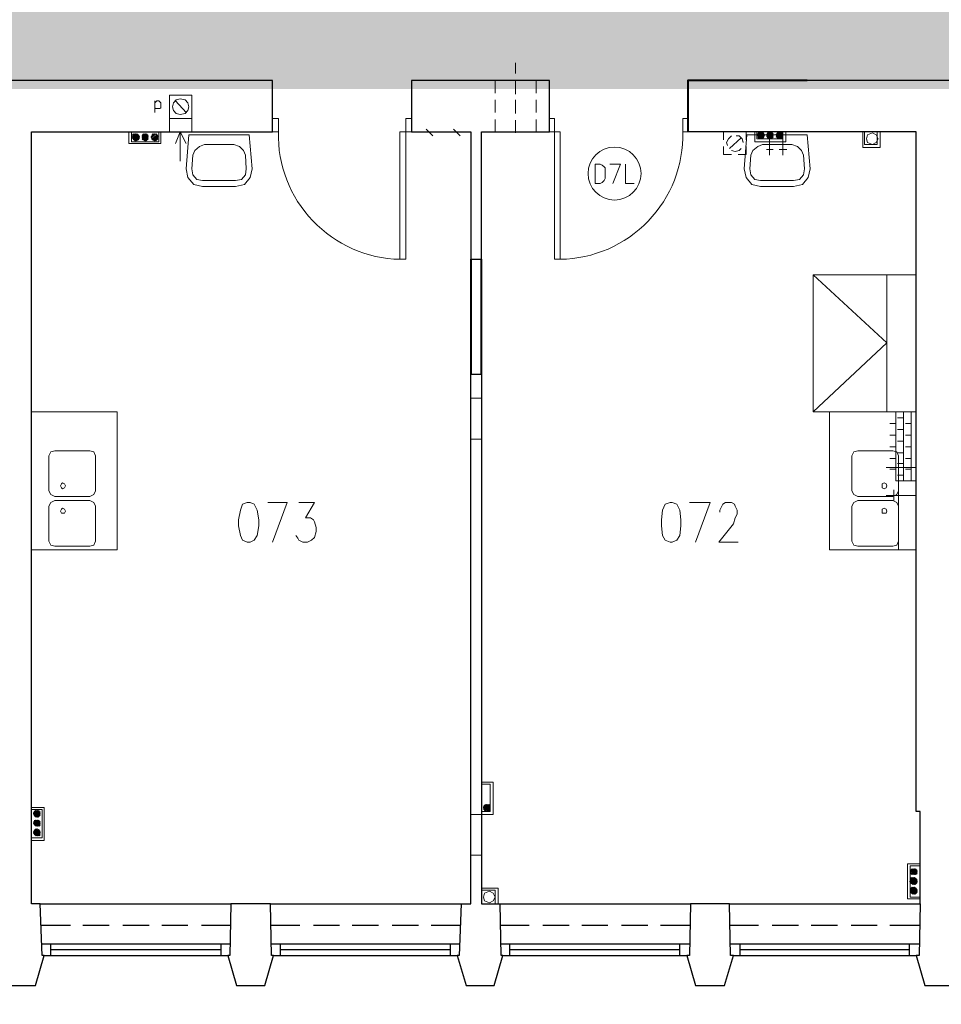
# Model space of a CAD drawing. Header units: millimetres. Extents: x 1 to 17496, y 1 to 30809.
# Tile 42 of 256: x 11307 to 12106, y 3978 to 4832. Entities that reach past the tile are written whole.
import ezdxf

# ---------------------------------------------------------------- set-up
doc = ezdxf.new("R2010")
doc.units = ezdxf.units.MM
doc.linetypes.add('CENTER', pattern=[2, 1.25, -0.25, 0.25, -0.25])
doc.layers.add('N_SSP_ewakuacja', color=4, linetype='CENTER', lineweight=40)
doc.layers.add('PDF _Geometria', color=7, linetype='Continuous')

msp = doc.modelspace()

# ---------------------------------------------------------------- hatches: boundary and pattern name
at = {"layer": 'N_SSP_ewakuacja', "transparency": 33554457}
h = msp.add_hatch(color=51, dxfattribs=at)
h.dxf.hatch_style = 1
h.paths.add_polyline_path([(6454.08, 5066.87), (6453.99, 5052.9), (6453.99, 4775.48), (9408.52, 4775.48), (9408.52, 4041.96), (9204.46, 4041.96), (9204.46, 3752.55), (9627.24, 3752.55), (9627.24, 4061.96), (9667.25, 4061.96), (9667.25, 4771.48), (13332.18, 4771.48), (13332.18, 4647.44), (13550.9, 4647.44), (13550.9, 4999.53), (13314.84, 4999.53), (13314.84, 5063.55), (12355.93, 5063.55), (12355.93, 5004.87), (12082.53, 5004.87), (12082.53, 5059.55), (10704.85, 5059.55), (10704.85, 5774.4), (10878.22, 5774.4), (10878.22, 6054.47), (10775.29, 6054.47), (10775.29, 6054.6), (10522.93, 6054.6), (10522.93, 5775.2), (10324.13, 5775.2), (10324.13, 5353.59), (10533.35, 5353.59), (10533.35, 5066.16), (9552.26, 5066.16), (9552.26, 5846.74), (9606.89, 5846.74), (9606.89, 6307.65), (9361.06, 6307.65), (9361.06, 5066.87)])

# ---------------------------------------------------------------- linework, layer by layer
at = {"layer": 'PDF _Geometria', "lineweight": 18}
for points in [[(11737.02, 4784.8), (11737.02, 4794.06)], [(11719.33, 4767.95), (11719.33, 4778.9)], [(11737.02, 4767.11), (11737.02, 4778.9)], [(11754.71, 4767.95), (11754.71, 4778.9)], [(11424.56, 4761.22), (11424.56, 4751.11)], [(11424.56, 4759.53), (11425.4, 4760.37), (11426.24, 4761.22), (11427.92, 4761.22), (11428.77, 4760.37), (11429.61, 4759.53), (11429.61, 4755.32), (11428.77, 4754.48), (11425.4, 4754.48), (11424.56, 4755.32)], [(11451.51, 4751.11), (11442.24, 4761.22)], [(11719.33, 4751.11), (11719.33, 4762.06)], [(11737.02, 4750.27), (11737.02, 4762.06)], [(11754.71, 4751.11), (11754.71, 4762.06)], [(11437.19, 4746.06), (11437.19, 4734.27), (11436.35, 4734.27)], [(11456.56, 4746.06), (11456.56, 4734.27)], [(11719.33, 4734.27), (11719.33, 4745.21)], [(11737.02, 4733.42), (11737.02, 4744.37)], [(11754.71, 4734.27), (11754.71, 4745.21)], [(11665.43, 4730.9), (11659.54, 4736.79)], [(11689.01, 4730.9), (11683.12, 4736.79)], [(11429.61, 4734.27), (11429.61, 4724.16), (11401.81, 4724.16), (11401.81, 4734.27)], [(11427.92, 4734.27), (11427.92, 4725.84), (11404.34, 4725.84), (11404.34, 4734.27)], [(11406.03, 4728.37), (11409.4, 4732.58), (11405.18, 4728.37), (11409.4, 4732.58), (11405.18, 4728.37), (11409.4, 4732.58), (11405.18, 4728.37)], [(11406.87, 4732.58), (11405.18, 4730.9), (11406.87, 4732.58), (11405.18, 4730.9)], [(11406.03, 4732.58), (11405.18, 4731.74)], [(11409.4, 4731.74), (11406.03, 4728.37), (11410.24, 4731.74), (11406.03, 4727.53), (11410.24, 4731.74), (11406.03, 4727.53), (11410.24, 4731.74), (11406.03, 4727.53), (11410.24, 4731.74), (11406.03, 4727.53)], [(11410.24, 4730.9), (11406.87, 4727.53), (11410.24, 4730.9), (11406.87, 4727.53)], [(11411.08, 4730.05), (11407.71, 4726.69), (11411.08, 4730.05), (11407.71, 4726.69), (11411.08, 4730.05), (11407.71, 4726.69)], [(11408.55, 4727.53), (11411.08, 4729.21), (11408.55, 4726.69), (11411.08, 4729.21), (11408.55, 4726.69)], [(11410.24, 4728.37), (11409.4, 4727.53), (11410.24, 4728.37)], [(11413.61, 4727.53), (11417.82, 4731.74), (11413.61, 4728.37), (11417.82, 4732.58), (11413.61, 4728.37), (11417.82, 4732.58), (11413.61, 4728.37), (11417.82, 4732.58)], [(11413.61, 4729.21), (11416.13, 4732.58), (11413.61, 4730.05), (11416.13, 4732.58), (11413.61, 4730.05), (11416.13, 4732.58)], [(11413.61, 4730.05), (11415.29, 4732.58), (11413.61, 4730.9), (11415.29, 4732.58)], [(11414.45, 4732.58), (11413.61, 4730.9)], [(11414.45, 4731.74), (11413.61, 4731.74)], [(11418.66, 4731.74), (11414.45, 4727.53), (11418.66, 4731.74), (11414.45, 4727.53), (11418.66, 4731.74), (11414.45, 4727.53), (11417.82, 4731.74), (11414.45, 4727.53)], [(11418.66, 4730.05), (11415.29, 4726.69), (11418.66, 4730.05)], [(11418.66, 4730.05), (11416.13, 4726.69), (11418.66, 4730.05), (11416.13, 4726.69)], [(11417.82, 4727.53), (11418.66, 4728.37), (11416.98, 4727.53)], [(11425.4, 4732.58), (11421.19, 4729.21), (11424.56, 4732.58), (11421.19, 4729.21)], [(11424.56, 4732.58), (11421.19, 4730.05), (11424.56, 4732.58), (11421.19, 4730.05), (11423.71, 4732.58), (11422.03, 4730.9), (11423.71, 4732.58)], [(11422.03, 4730.9), (11422.87, 4732.58), (11422.03, 4731.74)], [(11427.08, 4730.9), (11423.71, 4726.69), (11427.08, 4730.9), (11423.71, 4727.53), (11427.08, 4730.9), (11422.87, 4727.53), (11427.08, 4730.9), (11422.87, 4727.53), (11427.08, 4731.74), (11422.87, 4727.53), (11427.08, 4731.74), (11422.87, 4727.53), (11426.24, 4731.74), (11422.03, 4727.53), (11426.24, 4731.74), (11422.03, 4728.37), (11426.24, 4731.74)], [(11427.08, 4730.05), (11423.71, 4726.69), (11427.08, 4730.05)], [(11427.08, 4730.05), (11424.56, 4726.69), (11427.08, 4730.05), (11424.56, 4726.69)], [(11427.08, 4729.21), (11424.56, 4726.69), (11427.08, 4729.21)], [(11426.24, 4727.53), (11427.08, 4728.37), (11425.4, 4727.53), (11427.08, 4729.21), (11425.4, 4726.69)], [(11446.45, 4709), (11446.45, 4734.27), (11442.24, 4724.16)], [(11446.45, 4734.27), (11451.51, 4724.16)], [(11668.8, 4734.27), (11657.01, 4734.27)], [(11691.54, 4734.27), (11679.75, 4734.27)], [(11923.99, 4734.27), (11917.26, 4734.27), (11917.26, 4727.53)], [(11923.99, 4730.9), (11921.47, 4728.37), (11919.78, 4725), (11920.62, 4722.47)], [(11932.42, 4729.21), (11922.31, 4719.95)], [(11934.1, 4725.84), (11934.1, 4725), (11933.26, 4728.37), (11930.73, 4730.9), (11928.21, 4730.9)], [(11936.63, 4727.53), (11936.63, 4734.27), (11929.89, 4734.27)], [(11944.21, 4734.27), (11944.21, 4725.84), (11971.16, 4725.84), (11971.16, 4734.27)], [(11945.89, 4734.27), (11945.89, 4728.37), (11968.63, 4728.37), (11968.63, 4734.27), (11968.63, 4714.05)], [(11951.79, 4729.21), (11947.58, 4733.42), (11951.79, 4729.21), (11947.58, 4733.42), (11951.79, 4729.21), (11947.58, 4733.42), (11950.95, 4729.21), (11946.73, 4733.42), (11950.95, 4729.21), (11946.73, 4732.58), (11950.95, 4729.21), (11946.73, 4732.58)], [(11950.95, 4728.37), (11946.73, 4732.58), (11950.1, 4728.37), (11946.73, 4732.58), (11950.1, 4728.37), (11946.73, 4731.74), (11950.1, 4728.37), (11946.73, 4731.74)], [(11948.42, 4728.37), (11946.73, 4730.9), (11949.26, 4728.37), (11946.73, 4730.9), (11949.26, 4728.37), (11946.73, 4731.74), (11949.26, 4728.37)], [(11947.58, 4729.21), (11946.73, 4730.05), (11948.42, 4728.37), (11946.73, 4730.05)], [(11951.79, 4730.05), (11947.58, 4733.42), (11951.79, 4730.05), (11947.58, 4734.27)], [(11951.79, 4730.9), (11948.42, 4734.27), (11952.63, 4730.9), (11949.26, 4734.27), (11952.63, 4730.9), (11949.26, 4734.27), (11952.63, 4730.9)], [(11949.26, 4734.27), (11952.63, 4731.74), (11950.1, 4734.27), (11952.63, 4731.74), (11950.1, 4734.27), (11951.79, 4732.58), (11950.95, 4734.27)], [(11951.79, 4733.42), (11950.95, 4733.42)], [(11954.31, 4730.9), (11957.68, 4728.37), (11954.31, 4731.74), (11957.68, 4728.37), (11954.31, 4731.74), (11957.68, 4728.37)], [(11956.84, 4728.37), (11954.31, 4730.9), (11956.84, 4728.37)], [(11959.37, 4729.21), (11955.16, 4733.42), (11959.37, 4729.21), (11955.16, 4733.42), (11959.37, 4729.21), (11955.16, 4733.42), (11959.37, 4729.21), (11956, 4733.42), (11960.21, 4729.21)], [(11955.16, 4731.74), (11958.53, 4728.37), (11955.16, 4732.58), (11958.53, 4728.37), (11955.16, 4732.58), (11958.53, 4728.37)], [(11958.53, 4729.21), (11955.16, 4732.58), (11959.37, 4729.21), (11955.16, 4732.58)], [(11955.16, 4729.21), (11956, 4729.21), (11955.16, 4730.05), (11956.84, 4728.37), (11955.16, 4730.9)], [(11960.21, 4730.05), (11956, 4733.42), (11960.21, 4730.05), (11956, 4734.27), (11960.21, 4730.05), (11956, 4734.27)], [(11956.84, 4734.27), (11956.84, 4714.05)], [(11960.21, 4730.05), (11956.84, 4734.27), (11960.21, 4730.05)], [(11958.53, 4734.27), (11960.21, 4732.58), (11958.53, 4734.27), (11960.21, 4731.74), (11957.68, 4734.27), (11960.21, 4731.74), (11957.68, 4734.27)], [(11960.21, 4732.58), (11959.37, 4733.42)], [(11962.74, 4731.74), (11966.95, 4728.37), (11962.74, 4732.58)], [(11962.74, 4730.05), (11965.26, 4728.37), (11962.74, 4730.9), (11965.26, 4728.37), (11962.74, 4730.9), (11966.11, 4728.37), (11962.74, 4731.74), (11966.11, 4728.37), (11962.74, 4731.74), (11966.11, 4728.37)], [(11966.95, 4728.37), (11963.58, 4732.58), (11966.95, 4728.37), (11963.58, 4732.58), (11966.95, 4729.21), (11963.58, 4732.58), (11967.79, 4729.21), (11963.58, 4733.42), (11967.79, 4729.21), (11963.58, 4733.42), (11967.79, 4729.21), (11963.58, 4733.42), (11967.79, 4729.21), (11964.42, 4733.42), (11967.79, 4729.21)], [(11964.42, 4729.21), (11963.58, 4730.05), (11964.42, 4728.37)], [(11968.63, 4730.05), (11964.42, 4733.42), (11968.63, 4730.05), (11964.42, 4734.27), (11968.63, 4730.05), (11964.42, 4734.27), (11968.63, 4730.05), (11965.26, 4734.27), (11968.63, 4730.9), (11965.26, 4734.27), (11968.63, 4730.9), (11965.26, 4734.27), (11968.63, 4730.9), (11966.11, 4734.27), (11968.63, 4731.74), (11966.11, 4734.27), (11968.63, 4731.74), (11966.95, 4734.27), (11968.63, 4732.58), (11966.95, 4734.27)], [(11968.63, 4733.42), (11967.79, 4733.42)], [(12037.69, 4734.27), (12037.69, 4720.79), (12052.85, 4720.79), (12052.85, 4734.27)], [(12039.38, 4734.27), (12039.38, 4723.32), (12050.33, 4723.32), (12050.33, 4734.27)], [(11917.26, 4721.63), (11917.26, 4714.89), (11923.99, 4714.89)], [(11923.99, 4718.26), (11927.36, 4717.42), (11930.73, 4718.26), (11932.42, 4719.95)], [(11929.89, 4714.89), (11936.63, 4714.89), (11936.63, 4721.63)], [(11954.31, 4719.11), (11960.21, 4719.11)], [(11972, 4719.11), (11965.26, 4719.11)], [(11707.54, 4703.95), (11707.54, 4692.15)], [(11821.24, 4689.63), (11827.98, 4706.47), (11818.72, 4706.47)], [(11832.19, 4706.47), (11832.19, 4689.63), (11839.77, 4689.63)], [(11994.74, 4610.46), (12058.75, 4551.5), (11994.74, 4491.7), (12084.02, 4491.7), (12084.02, 4431.91), (12066.33, 4431.91), (12066.33, 4491.7), (12084.02, 4491.7), (12084.02, 4610.46), (11994.74, 4610.46), (11994.74, 4491.7)], [(12058.75, 4610.46), (12058.75, 4491.7)], [(11698.28, 4503.5), (11707.54, 4503.5)], [(12073.07, 4431.91), (12073.07, 4491.7)], [(12079.81, 4431.91), (12079.81, 4491.7)], [(12066.33, 4481.6), (12061.28, 4481.6)], [(12073.07, 4486.65), (12068.01, 4486.65)], [(12079.81, 4481.6), (12074.75, 4481.6)], [(12066.33, 4471.49), (12061.28, 4471.49)], [(12073.07, 4476.54), (12068.01, 4476.54)], [(12079.81, 4471.49), (12074.75, 4471.49)], [(11698.28, 4468.12), (11707.54, 4468.12)], [(12073.07, 4466.44), (12068.01, 4466.44)], [(12066.33, 4461.38), (12061.28, 4461.38)], [(12073.07, 4456.33), (12068.01, 4456.33)], [(12079.81, 4461.38), (12074.75, 4461.38)], [(12066.33, 4451.28), (12061.28, 4451.28)], [(12073.07, 4447.07), (12068.01, 4447.07)], [(12079.81, 4451.28), (12074.75, 4451.28)], [(12084.02, 4443.7), (12057.91, 4443.7)], [(12066.33, 4442.01), (12061.28, 4442.01)], [(12073.07, 4436.96), (12068.01, 4436.96)], [(12079.81, 4442.01), (12074.75, 4442.01)], [(12084.02, 4419.27), (12057.91, 4419.27)], [(12064.65, 4415.06), (12064.65, 4424.33)], [(11526.46, 4378.85), (11539.1, 4413.38), (11522.25, 4413.38)], [(11549.2, 4413.38), (11562.68, 4413.38), (11555.1, 4399.9), (11559.31, 4399.9), (11561.84, 4398.22), (11562.68, 4396.53), (11564.36, 4391.48), (11564.36, 4388.11), (11562.68, 4383.06), (11560.15, 4380.53), (11556.78, 4378.85), (11552.57, 4378.85), (11549.2, 4380.53), (11548.36, 4382.22), (11546.68, 4384.74)], [(11892.83, 4378.85), (11905.46, 4413.38), (11887.78, 4413.38)], [(11913.89, 4404.96), (11913.89, 4406.64), (11915.57, 4410.01), (11916.41, 4411.69), (11918.94, 4413.38), (11923.99, 4413.38), (11926.52, 4411.69), (11927.36, 4410.01), (11929.05, 4406.64), (11929.05, 4403.27), (11927.36, 4399.9), (11925.68, 4394.85), (11913.04, 4378.85), (11929.89, 4378.85)], [(11707.54, 4170.82), (11717.65, 4170.82), (11717.65, 4143.02), (11707.54, 4143.02), (11698.28, 4143.02)], [(11707.54, 4145.55), (11715.12, 4145.55), (11715.12, 4169.13), (11707.54, 4169.13)], [(11317.59, 4120.28), (11328.54, 4120.28), (11328.54, 4148.92), (11317.59, 4148.92)], [(11317.59, 4122.81), (11326.86, 4122.81), (11326.86, 4147.24), (11317.59, 4147.24)], [(11320.12, 4145.55), (11320.96, 4146.39), (11320.12, 4144.71), (11321.8, 4146.39), (11319.28, 4144.71)], [(11319.28, 4143.02), (11322.65, 4146.39), (11319.28, 4143.02), (11322.65, 4146.39)], [(11319.28, 4143.02), (11323.49, 4146.39), (11319.28, 4143.02)], [(11320.12, 4143.02), (11323.49, 4146.39), (11320.12, 4142.18), (11323.49, 4146.39), (11320.12, 4142.18), (11324.33, 4146.39), (11320.12, 4142.18), (11324.33, 4145.55), (11320.12, 4142.18)], [(11709.23, 4149.76), (11710.91, 4151.45), (11709.23, 4149.76), (11710.91, 4151.45)], [(11709.23, 4148.92), (11711.75, 4151.45), (11709.23, 4148.92), (11711.75, 4151.45), (11709.23, 4148.92), (11712.6, 4151.45), (11709.23, 4148.08), (11712.6, 4151.45), (11709.23, 4148.08), (11712.6, 4151.45), (11709.23, 4148.08), (11713.44, 4151.45), (11709.23, 4147.24), (11713.44, 4151.45), (11709.23, 4147.24), (11713.44, 4151.45), (11710.07, 4147.24), (11713.44, 4151.45)], [(11714.28, 4151.45), (11710.07, 4147.24), (11714.28, 4150.6), (11710.07, 4146.39), (11714.28, 4150.6), (11710.07, 4146.39), (11714.28, 4150.6), (11710.07, 4146.39), (11714.28, 4150.6), (11710.91, 4146.39), (11714.28, 4150.6)], [(11714.28, 4149.76), (11710.91, 4146.39), (11715.12, 4149.76), (11710.91, 4146.39), (11715.12, 4149.76), (11710.91, 4146.39)], [(11715.12, 4149.76), (11711.75, 4146.39), (11715.12, 4148.92), (11711.75, 4145.55), (11715.12, 4148.92), (11711.75, 4145.55)], [(11712.6, 4145.55), (11715.12, 4148.92)], [(11712.6, 4146.39), (11715.12, 4148.08), (11712.6, 4146.39), (11715.12, 4148.08)], [(11713.44, 4146.39), (11714.28, 4147.24), (11713.44, 4146.39)], [(11320.12, 4136.29), (11321.8, 4137.97), (11319.28, 4136.29), (11321.8, 4137.97), (11319.28, 4135.44), (11322.65, 4137.97), (11319.28, 4135.44), (11322.65, 4137.97), (11319.28, 4135.44)], [(11322.65, 4137.97), (11319.28, 4134.6), (11323.49, 4137.97), (11319.28, 4134.6)], [(11320.12, 4137.97), (11320.12, 4137.13), (11320.96, 4137.97)], [(11320.12, 4134.6), (11323.49, 4137.97), (11320.12, 4134.6), (11323.49, 4137.97), (11320.12, 4133.76), (11323.49, 4137.97)], [(11320.12, 4133.76), (11324.33, 4137.97), (11320.12, 4133.76), (11324.33, 4137.97), (11320.12, 4133.76), (11324.33, 4137.97)], [(11324.33, 4145.55), (11320.96, 4141.34), (11325.17, 4145.55), (11320.96, 4141.34), (11325.17, 4145.55)], [(11320.96, 4141.34), (11325.17, 4144.71), (11320.96, 4141.34), (11325.17, 4144.71), (11320.96, 4140.5)], [(11325.17, 4143.87), (11322.65, 4140.5), (11325.17, 4143.87), (11321.8, 4140.5), (11325.17, 4143.87), (11321.8, 4140.5), (11325.17, 4144.71), (11321.8, 4140.5), (11325.17, 4144.71)], [(11322.65, 4140.5), (11325.17, 4143.02), (11322.65, 4140.5)], [(11323.49, 4140.5), (11325.17, 4143.02), (11323.49, 4140.5)], [(11323.49, 4141.34), (11325.17, 4142.18), (11324.33, 4141.34)], [(11320.12, 4127.86), (11321.8, 4129.55), (11319.28, 4127.86), (11321.8, 4130.39), (11319.28, 4127.02), (11322.65, 4130.39), (11319.28, 4127.02), (11322.65, 4130.39), (11319.28, 4127.02)], [(11322.65, 4130.39), (11319.28, 4126.18), (11323.49, 4129.55), (11319.28, 4126.18)], [(11320.12, 4133.76), (11324.33, 4137.13), (11320.12, 4133.76)], [(11320.12, 4128.71), (11320.96, 4129.55), (11320.12, 4128.71)], [(11323.49, 4129.55), (11320.12, 4125.34), (11324.33, 4129.55), (11320.12, 4125.34), (11324.33, 4129.55), (11320.12, 4125.34), (11324.33, 4129.55), (11320.12, 4125.34), (11324.33, 4128.71), (11320.96, 4124.5), (11324.33, 4128.71)], [(11325.17, 4135.44), (11322.65, 4132.92), (11325.17, 4135.44), (11322.65, 4132.92), (11325.17, 4135.44), (11321.8, 4132.92), (11325.17, 4136.29), (11321.8, 4132.92), (11325.17, 4136.29), (11321.8, 4132.92), (11325.17, 4136.29), (11320.96, 4132.92), (11324.33, 4137.13), (11320.96, 4132.92), (11325.17, 4137.13), (11320.96, 4132.92), (11325.17, 4137.13), (11320.96, 4132.92), (11325.17, 4137.13)], [(11323.49, 4132.92), (11325.17, 4134.6), (11323.49, 4132.92), (11325.17, 4134.6)], [(11324.33, 4132.92), (11325.17, 4133.76)], [(11325.17, 4127.02), (11322.65, 4124.5), (11325.17, 4127.02), (11322.65, 4124.5), (11325.17, 4127.02), (11321.8, 4124.5), (11325.17, 4127.86), (11321.8, 4124.5), (11325.17, 4127.86), (11321.8, 4124.5), (11325.17, 4127.86), (11320.96, 4124.5), (11325.17, 4128.71), (11320.96, 4124.5), (11325.17, 4128.71), (11320.96, 4124.5), (11325.17, 4128.71)], [(11323.49, 4124.5), (11325.17, 4126.18), (11323.49, 4124.5), (11325.17, 4126.18)], [(11324.33, 4124.5), (11325.17, 4125.34)], [(11707.54, 4107.65), (11698.28, 4107.65)], [(12087.39, 4069.75), (12076.44, 4069.75), (12076.44, 4100.07), (12087.39, 4100.07)], [(12087.39, 4071.44), (12078.96, 4071.44), (12078.96, 4098.39), (12087.39, 4098.39)], [(12079.81, 4095.02), (12080.65, 4095.86), (12078.96, 4094.18), (12080.65, 4095.86)], [(12078.96, 4094.18), (12081.49, 4095.86), (12078.96, 4094.18)], [(12078.96, 4093.33), (12081.49, 4095.86), (12078.96, 4093.33), (12082.33, 4095.86), (12078.96, 4093.33), (12082.33, 4095.86), (12078.96, 4092.49), (12082.33, 4095.86)], [(12079.81, 4090.81), (12084.02, 4095.02), (12079.81, 4090.81), (12084.02, 4095.02), (12079.81, 4091.65), (12084.02, 4095.86), (12079.81, 4091.65), (12084.02, 4095.86), (12079.81, 4091.65), (12083.17, 4095.86), (12079.81, 4091.65), (12083.17, 4095.86)], [(12080.65, 4090.81), (12084.02, 4095.02), (12080.65, 4090.81), (12084.86, 4095.02), (12080.65, 4090.81), (12084.86, 4094.18), (12080.65, 4090.81), (12084.86, 4094.18), (12081.49, 4090.81), (12084.86, 4094.18), (12081.49, 4090.81), (12084.86, 4093.33), (12081.49, 4090.81)], [(12078.96, 4086.6), (12080.65, 4088.28)], [(12078.96, 4084.91), (12082.33, 4088.28), (12078.96, 4084.91), (12082.33, 4088.28), (12078.96, 4084.91), (12082.33, 4088.28)], [(12079.81, 4084.07), (12083.17, 4087.44), (12079.81, 4084.07), (12083.17, 4087.44), (12078.96, 4084.07), (12083.17, 4088.28), (12078.96, 4084.07), (12083.17, 4088.28)], [(12079.81, 4087.44), (12079.81, 4088.28)], [(12079.81, 4086.6), (12080.65, 4087.44)], [(12080.65, 4083.23), (12084.02, 4086.6), (12079.81, 4083.23), (12084.02, 4087.44), (12079.81, 4083.23), (12084.02, 4087.44), (12079.81, 4083.23), (12084.02, 4087.44), (12079.81, 4083.23), (12084.02, 4087.44)], [(12084.02, 4086.6), (12080.65, 4082.38), (12084.86, 4086.6), (12080.65, 4082.38), (12084.86, 4086.6), (12080.65, 4082.38), (12084.86, 4086.6)], [(12082.33, 4090.81), (12084.86, 4093.33), (12082.33, 4090.81), (12084.86, 4093.33)], [(12082.33, 4090.81), (12084.86, 4092.49), (12082.33, 4090.81)], [(12084.86, 4092.49), (12083.17, 4090.81), (12084.86, 4091.65)], [(12084.02, 4090.81), (12084.02, 4091.65)], [(11721.86, 4065.54), (11721.86, 4079.02), (11707.54, 4079.02)], [(12084.86, 4085.75), (12081.49, 4082.38), (12084.86, 4085.75), (12081.49, 4082.38), (12084.86, 4085.75), (12081.49, 4082.38), (12084.86, 4084.91), (12082.33, 4082.38), (12084.86, 4084.91), (12082.33, 4082.38), (12084.86, 4084.91), (12078.12, 4084.91)], [(12078.96, 4078.17), (12080.65, 4079.86), (12078.96, 4078.17)], [(12078.96, 4076.49), (12082.33, 4079.86), (12078.96, 4076.49), (12082.33, 4079.86), (12078.96, 4076.49), (12082.33, 4079.86)], [(12083.17, 4079.86), (12079.81, 4075.65), (12083.17, 4079.02), (12079.81, 4075.65)], [(12079.81, 4078.17), (12080.65, 4079.02)], [(12080.65, 4074.8), (12084.02, 4078.17), (12080.65, 4074.8)], [(12080.65, 4073.96), (12084.86, 4078.17), (12080.65, 4073.96), (12084.86, 4078.17), (12080.65, 4073.96), (12084.86, 4078.17)], [(12083.17, 4082.38), (12084.86, 4084.07), (12083.17, 4082.38), (12084.86, 4084.07)], [(11719.33, 4065.54), (11719.33, 4077.33), (11707.54, 4077.33)], [(12083.17, 4073.96), (12084.86, 4075.65), (12083.17, 4073.96)], [(12084.02, 4074.8), (12084.02, 4075.65)]]:
    msp.add_lwpolyline(points, dxfattribs=at)
at = {"layer": 'PDF _Geometria', "lineweight": 25}
for points in [[(11325.17, 4065.54), (11317.59, 4065.54), (11317.59, 4734.27), (11526.46, 4734.27), (11526.46, 4778.9), (11182.84, 4778.9)], [(12121.07, 4065.54), (12121.07, 4145.55), (12127.81, 4145.55), (12127.81, 4734.27), (12190.98, 4734.27), (12190.98, 4778.9), (11989.69, 4778.9)], [(12087.39, 4065.54), (12087.39, 4145.55), (12084.02, 4145.55), (12084.02, 4734.27), (11886.09, 4734.27)], [(11689.86, 4065.54), (11698.28, 4065.54), (11698.28, 4524.55), (11707.54, 4524.55), (11707.54, 4065.54), (11723.54, 4065.54), (11888.62, 4065.54), (11887.78, 4020.9), (11885.25, 4020.9), (11892.83, 3994.79), (11905.46, 3994.79), (11918.1, 3994.79), (11925.68, 4020.9), (11923.15, 4020.9), (11922.31, 4065.54), (12087.39, 4065.54), (12086.54, 4020.9), (12084.02, 4020.9), (12091.6, 3994.79), (12104.23, 3994.79), (12116.86, 3994.79)], [(11295.69, 3994.79), (11308.33, 3994.79), (11320.96, 3994.79), (11328.54, 4020.9), (11326.86, 4020.9), (11325.17, 4065.54), (11490.25, 4065.54), (11489.41, 4020.9), (11487.72, 4020.9), (11495.3, 3994.79), (11507.09, 3994.79), (11519.73, 3994.79), (11527.31, 4020.9), (11525.62, 4020.9), (11524.78, 4065.54), (11689.86, 4065.54), (11688.17, 4020.9), (11686.49, 4020.9), (11694.07, 3994.79), (11706.7, 3994.79), (11718.49, 3994.79), (11726.07, 4020.9), (11724.39, 4020.9), (11723.54, 4065.54)], [(11524.78, 4065.54), (11490.25, 4065.54)], [(11922.31, 4065.54), (11888.62, 4065.54)], [(11326.01, 4047.01), (11351.28, 4047.01)], [(11362.23, 4047.01), (11384.97, 4047.01)], [(11396.76, 4047.01), (11419.5, 4047.01)], [(11430.45, 4047.01), (11453.19, 4047.01)], [(11464.98, 4047.01), (11490.25, 4047.01)], [(11524.78, 4047.01), (11550.05, 4047.01)], [(11561.84, 4047.01), (11584.58, 4047.01)], [(11595.53, 4047.01), (11618.27, 4047.01)], [(11630.06, 4047.01), (11652.8, 4047.01)], [(11663.75, 4047.01), (11689.01, 4047.01)], [(11723.54, 4047.01), (11748.81, 4047.01)], [(11760.6, 4047.01), (11783.34, 4047.01)], [(11794.29, 4047.01), (11817.03, 4047.01)], [(11828.82, 4047.01), (11851.56, 4047.01)], [(11862.51, 4047.01), (11887.78, 4047.01)], [(11922.31, 4047.01), (11947.58, 4047.01)], [(11959.37, 4047.01), (11982.11, 4047.01)], [(11993.06, 4047.01), (12015.8, 4047.01)], [(12027.59, 4047.01), (12050.33, 4047.01)], [(12061.28, 4047.01), (12087.39, 4047.01)], [(11326.01, 4031.01), (11489.41, 4031.01)], [(11334.44, 4020.9), (11334.44, 4031.01)], [(11481.83, 4020.9), (11481.83, 4031.01)], [(11524.78, 4031.01), (11689.01, 4031.01)], [(11533.2, 4020.9), (11533.2, 4031.01)], [(11680.59, 4020.9), (11680.59, 4031.01)], [(11724.39, 4031.01), (11887.78, 4031.01)], [(11731.97, 4020.9), (11731.97, 4031.01)], [(11879.36, 4020.9), (11879.36, 4031.01)], [(11923.15, 4031.01), (12086.54, 4031.01)], [(11931.57, 4020.9), (11931.57, 4031.01)], [(12078.12, 4020.9), (12078.12, 4031.01)], [(11328.54, 4020.9), (11487.72, 4020.9)], [(11334.44, 4025.96), (11481.83, 4025.96)], [(11527.31, 4020.9), (11686.49, 4020.9)], [(11533.2, 4025.96), (11680.59, 4025.96)], [(11726.07, 4020.9), (11885.25, 4020.9)], [(11731.97, 4025.96), (11879.36, 4025.96)], [(11925.68, 4020.9), (12084.02, 4020.9)], [(11931.57, 4025.96), (12078.12, 4025.96)]]:
    msp.add_lwpolyline(points, dxfattribs=at)
msp.add_lwpolyline([(11707.54, 4734.27), (11766.5, 4734.27), (11766.5, 4778.9), (11646.9, 4778.9), (11646.9, 4734.27), (11698.28, 4734.27), (11698.28, 4623.93), (11707.54, 4623.93)], close=True, dxfattribs=at)
at = {"layer": 'PDF _Geometria', "lineweight": 40}
for points in [[(11989.69, 4778.9), (11886.09, 4778.9), (11886.09, 4734.27)], [(11698.28, 4623.93), (11698.28, 4524.55)], [(11707.54, 4524.55), (11707.54, 4623.93)]]:
    msp.add_lwpolyline(points, dxfattribs=at)
at = {"layer": 'PDF _Geometria', "lineweight": 18}
for points in [[(11456.56, 4746.06), (11456.56, 4766.27), (11437.19, 4766.27), (11437.19, 4746.06)], [(11446.45, 4762.9), (11443.08, 4762.06), (11440.56, 4759.53), (11439.72, 4756.16), (11440.56, 4752.79), (11443.08, 4750.27), (11446.45, 4749.43), (11450.66, 4750.27), (11453.19, 4752.79), (11454.03, 4756.16), (11453.19, 4759.53), (11450.66, 4762.06)], [(11531.52, 4734.27), (11531.52, 4746.06), (11526.46, 4746.06), (11526.46, 4734.27)], [(11636.8, 4623.93), (11636.8, 4734.27), (11646.9, 4734.27), (11646.9, 4746.06), (11641.85, 4746.06), (11641.85, 4623.93)], [(11775.76, 4623.93), (11775.76, 4734.27), (11766.5, 4734.27), (11766.5, 4746.06), (11770.71, 4746.06), (11770.71, 4623.93)], [(11886.09, 4734.27), (11886.09, 4746.06), (11881.88, 4746.06), (11881.88, 4734.27)], [(11411.08, 4730.05), (11410.24, 4731.74), (11407.71, 4732.58), (11406.03, 4731.74), (11405.18, 4730.05), (11406.03, 4727.53), (11407.71, 4726.69), (11410.24, 4727.53)], [(11408.55, 4732.58), (11405.18, 4729.21), (11408.55, 4732.58), (11405.18, 4729.21), (11408.55, 4732.58), (11405.18, 4729.21)], [(11407.71, 4732.58), (11405.18, 4730.05), (11407.71, 4732.58), (11405.18, 4730.05)], [(11411.08, 4730.9), (11406.87, 4726.69), (11411.08, 4730.9), (11406.87, 4727.53)], [(11418.66, 4730.05), (11417.82, 4731.74), (11416.13, 4732.58), (11414.45, 4731.74), (11413.61, 4730.05), (11414.45, 4727.53), (11416.13, 4726.69), (11417.82, 4727.53)], [(11416.98, 4732.58), (11413.61, 4728.37), (11416.98, 4732.58), (11413.61, 4729.21), (11416.98, 4732.58), (11413.61, 4729.21)], [(11418.66, 4730.9), (11415.29, 4726.69), (11418.66, 4730.9), (11415.29, 4727.53), (11418.66, 4730.9), (11414.45, 4727.53)], [(11418.66, 4729.21), (11416.98, 4726.69), (11418.66, 4729.21), (11416.13, 4726.69)], [(11427.08, 4730.05), (11426.24, 4731.74), (11424.56, 4732.58), (11422.03, 4731.74), (11421.19, 4730.05), (11422.03, 4727.53), (11424.56, 4726.69), (11426.24, 4727.53)], [(11506.25, 4731.74), (11508.78, 4702.26), (11507.09, 4694.68), (11502.04, 4688.79), (11494.46, 4687.1), (11465.82, 4687.1), (11458.24, 4688.79), (11453.19, 4694.68), (11451.51, 4702.26), (11454.03, 4731.74)], [(11989.69, 4731.74), (11992.21, 4702.26), (11990.53, 4694.68), (11985.48, 4688.79), (11977.9, 4687.1), (11949.26, 4687.1), (11941.68, 4688.79), (11936.63, 4694.68), (11934.94, 4702.26), (11937.47, 4731.74)], [(11952.63, 4731.74), (11951.79, 4733.42), (11949.26, 4734.27), (11947.58, 4733.42), (11946.73, 4731.74), (11947.58, 4729.21), (11949.26, 4728.37), (11951.79, 4729.21)], [(11951.79, 4730.05), (11948.42, 4734.27), (11951.79, 4730.05), (11948.42, 4734.27)], [(11960.21, 4731.74), (11959.37, 4733.42), (11957.68, 4734.27), (11955.16, 4733.42), (11954.31, 4731.74), (11955.16, 4729.21), (11957.68, 4728.37), (11959.37, 4729.21)], [(11960.21, 4730.9), (11956.84, 4734.27), (11960.21, 4730.9), (11956.84, 4734.27), (11960.21, 4730.9), (11957.68, 4734.27)], [(11968.63, 4731.74), (11967.79, 4733.42), (11966.11, 4734.27), (11963.58, 4733.42), (11962.74, 4731.74), (11963.58, 4729.21), (11966.11, 4728.37), (11967.79, 4729.21)], [(12051.17, 4728.37), (12049.49, 4731.74), (12046.12, 4733.42), (12041.91, 4731.74), (12041.06, 4728.37), (12041.91, 4725), (12046.12, 4723.32), (12049.49, 4725)], [(11492.78, 4723.32), (11467.51, 4723.32), (11463.3, 4721.63), (11459.09, 4718.26), (11457.4, 4714.05), (11456.56, 4702.26), (11457.4, 4697.21), (11460.77, 4693), (11465.82, 4692.15), (11494.46, 4692.15), (11499.51, 4693), (11502.88, 4697.21), (11503.72, 4702.26), (11502.88, 4714.05), (11501.2, 4718.26), (11497.83, 4721.63)], [(11976.21, 4723.32), (11950.95, 4723.32), (11946.73, 4721.63), (11942.52, 4718.26), (11940.84, 4714.05), (11940, 4702.26), (11940.84, 4697.21), (11944.21, 4693), (11949.26, 4692.15), (11977.9, 4692.15), (11982.95, 4693), (11986.32, 4697.21), (11987.16, 4702.26), (11986.32, 4714.05), (11984.63, 4718.26), (11981.27, 4721.63)], [(11806.08, 4689.63), (11806.08, 4706.47), (11810.29, 4706.47), (11811.98, 4705.63), (11813.66, 4703.95), (11814.5, 4703.1), (11814.5, 4693.84), (11813.66, 4692.15), (11811.98, 4690.47), (11810.29, 4689.63)], [(11391.71, 4372.11), (11391.71, 4491.7), (11317.59, 4491.7), (11317.59, 4372.11)], [(12084.02, 4372.11), (12084.02, 4491.7), (12009.06, 4491.7), (12009.06, 4372.11)], [(11337.81, 4458.02), (11334.44, 4457.17), (11332.75, 4453.8), (11332.75, 4423.48), (11334.44, 4420.12), (11337.81, 4418.43), (11368.13, 4418.43), (11371.49, 4420.12), (11373.18, 4423.48), (11373.18, 4453.8), (11371.49, 4457.17), (11368.13, 4458.02)], [(12063.8, 4458.02), (12033.48, 4458.02), (12030.11, 4457.17), (12028.43, 4453.8), (12028.43, 4423.48), (12030.11, 4420.12), (12033.48, 4418.43), (12063.8, 4418.43), (12067.17, 4420.12), (12068.86, 4423.48), (12068.86, 4453.8), (12067.17, 4457.17)], [(11347.07, 4427.7), (11346.23, 4429.38), (11344.54, 4430.22), (11343.7, 4429.38), (11342.86, 4427.7), (11343.7, 4426.01), (11344.54, 4425.17), (11346.23, 4426.01)], [(12058.75, 4427.7), (12057.91, 4429.38), (12056.22, 4430.22), (12054.54, 4429.38), (12054.54, 4426.01), (12056.22, 4425.17), (12057.91, 4426.01)], [(12084.02, 4372.11), (12084.02, 4431.91), (12068.86, 4431.91), (12068.86, 4372.11)], [(11337.81, 4375.48), (11368.13, 4375.48), (11371.49, 4376.32), (11373.18, 4379.69), (11373.18, 4410.01), (11371.49, 4413.38), (11368.13, 4415.06), (11337.81, 4415.06), (11334.44, 4413.38), (11332.75, 4410.01), (11332.75, 4379.69), (11334.44, 4376.32)], [(11504.57, 4413.38), (11500.36, 4411.69), (11498.67, 4406.64), (11496.99, 4398.22), (11496.99, 4393.16), (11498.67, 4384.74), (11500.36, 4380.53), (11504.57, 4378.85), (11507.09, 4378.85), (11510.46, 4380.53), (11512.99, 4384.74), (11514.67, 4393.16), (11514.67, 4398.22), (11512.99, 4406.64), (11510.46, 4411.69), (11507.09, 4413.38)], [(11870.93, 4413.38), (11866.72, 4411.69), (11864.2, 4406.64), (11863.35, 4398.22), (11863.35, 4393.16), (11864.2, 4384.74), (11866.72, 4380.53), (11870.93, 4378.85), (11872.62, 4378.85), (11876.83, 4380.53), (11879.36, 4384.74), (11880.2, 4393.16), (11880.2, 4398.22), (11879.36, 4406.64), (11876.83, 4411.69), (11872.62, 4413.38)], [(12063.8, 4375.48), (12067.17, 4376.32), (12068.86, 4379.69), (12068.86, 4410.01), (12067.17, 4413.38), (12063.8, 4415.06), (12033.48, 4415.06), (12030.11, 4413.38), (12028.43, 4410.01), (12028.43, 4379.69), (12030.11, 4376.32), (12033.48, 4375.48)], [(11347.07, 4405.8), (11346.23, 4407.48), (11344.54, 4408.32), (11343.7, 4407.48), (11342.86, 4405.8), (11343.7, 4404.11), (11346.23, 4404.11)], [(12058.75, 4405.8), (12057.91, 4407.48), (12056.22, 4408.32), (12054.54, 4407.48), (12054.54, 4404.11), (12057.91, 4404.11)], [(11325.17, 4143.87), (11324.33, 4145.55), (11322.65, 4146.39), (11320.12, 4145.55), (11319.28, 4143.87), (11320.12, 4141.34), (11322.65, 4140.5), (11324.33, 4141.34)], [(11319.28, 4143.87), (11321.8, 4146.39), (11319.28, 4143.87), (11322.65, 4146.39)], [(11715.12, 4148.92), (11714.28, 4150.6), (11711.75, 4151.45), (11710.07, 4150.6), (11709.23, 4148.92), (11710.07, 4146.39), (11711.75, 4145.55), (11714.28, 4146.39)], [(11325.17, 4135.44), (11324.33, 4137.13), (11322.65, 4137.97), (11320.12, 4137.13), (11319.28, 4135.44), (11320.12, 4133.76), (11322.65, 4132.92), (11324.33, 4133.76)], [(11320.12, 4141.34), (11324.33, 4145.55), (11320.12, 4141.34), (11324.33, 4145.55)], [(11325.17, 4127.02), (11324.33, 4129.55), (11322.65, 4130.39), (11320.12, 4129.55), (11319.28, 4127.02), (11320.12, 4125.34), (11322.65, 4124.5), (11324.33, 4125.34)], [(11320.12, 4126.18), (11323.49, 4129.55), (11320.12, 4126.18), (11323.49, 4129.55)], [(12084.86, 4093.33), (12084.02, 4095.02), (12082.33, 4095.86), (12079.81, 4095.02), (12078.96, 4093.33), (12079.81, 4091.65), (12082.33, 4090.81), (12084.02, 4091.65)], [(12078.96, 4092.49), (12083.17, 4095.86), (12078.96, 4092.49), (12083.17, 4095.86)], [(12084.86, 4084.91), (12084.02, 4087.44), (12082.33, 4088.28), (12079.81, 4087.44), (12078.96, 4084.91), (12079.81, 4083.23), (12082.33, 4082.38), (12084.02, 4083.23)], [(12078.96, 4085.75), (12081.49, 4088.28), (12078.96, 4085.75), (12081.49, 4088.28)], [(12084.86, 4076.49), (12084.02, 4079.02), (12082.33, 4079.86), (12079.81, 4079.02), (12078.96, 4076.49), (12079.81, 4074.8), (12082.33, 4073.96), (12084.02, 4074.8)], [(12078.96, 4077.33), (12081.49, 4079.86), (12078.96, 4077.33), (12081.49, 4079.86)], [(12078.96, 4075.65), (12083.17, 4079.86), (12078.96, 4075.65), (12083.17, 4079.86)], [(12079.81, 4074.8), (12084.02, 4079.02), (12079.81, 4074.8), (12084.02, 4079.02), (12079.81, 4074.8), (12084.02, 4079.02), (12079.81, 4074.8), (12084.02, 4079.02)], [(11719.33, 4071.44), (11717.65, 4074.8), (11714.28, 4076.49), (11710.07, 4074.8), (11709.23, 4071.44), (11710.07, 4068.07), (11714.28, 4066.38), (11717.65, 4068.07)], [(12081.49, 4073.96), (12084.86, 4077.33), (12081.49, 4073.96), (12084.86, 4077.33), (12081.49, 4073.96), (12084.86, 4077.33)], [(12082.33, 4073.96), (12084.86, 4076.49), (12082.33, 4073.96), (12084.86, 4076.49)]]:
    msp.add_lwpolyline(points, close=True, dxfattribs=at)
msp.add_circle((11822.72, 4698.25), 22.95, dxfattribs=at)
for centre, radius, start, end in [((11425.82, 4728.79), 3.81, 83.65981, 173.65981), ((11639.26, 4731.68), 107.78, 178.62746, 268.68729), ((11774.16, 4731.68), 107.75, 270.85178, 1.37735)]:
    msp.add_arc(centre, radius, start, end, dxfattribs=at)

doc.saveas('drawing.dxf')
